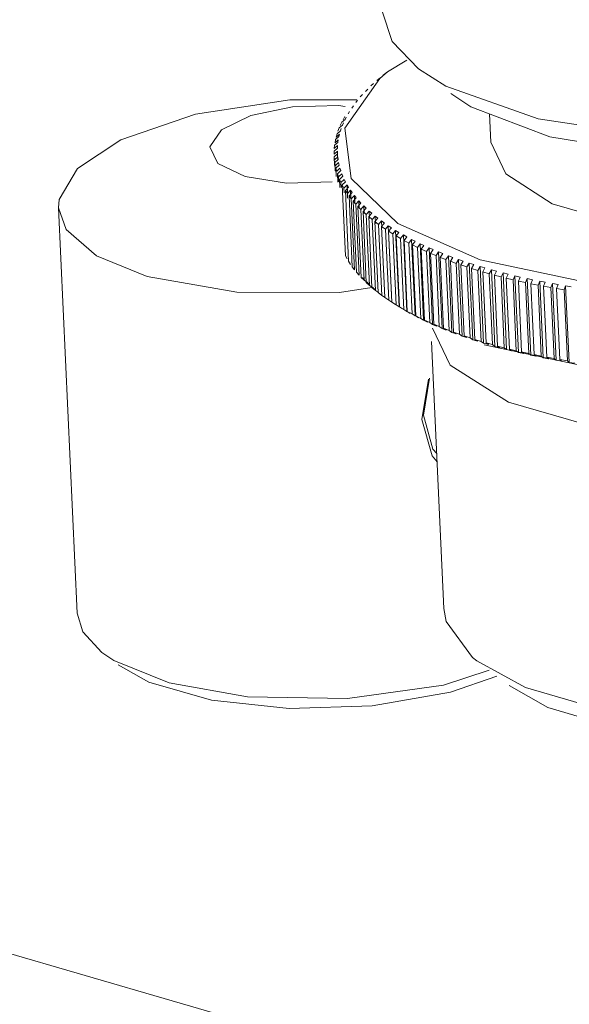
# Model space of a CAD drawing. Header units: millimetres. Extents: x 3925 to 5043, y -86 to 778.
# Tile 133 of 159: x 4812.94 to 4816.96, y 423.52 to 430.74. Entities that reach past the tile are written whole.
import ezdxf

# ---------------------------------------------------------------- set-up
doc = ezdxf.new("R2010")
doc.units = ezdxf.units.MM
doc.header["$LTSCALE"] = 46.255
doc.layers.add('140-155102-0DXF_CONTINUOUS_LINE', color=7, linetype='CONTINUOUS')

msp = doc.modelspace()

# ---------------------------------------------------------------- linework, layer by layer
at = {"layer": '140-155102-0DXF_CONTINUOUS_LINE', "color": 7, "linetype": 'Continuous', "lineweight": 0}
for p, q in [((4778.5974, 433.8627), (4850.4261, 412.9706)), ((4815.6653, 430.576), (4815.5914, 430.7972)), ((4815.8563, 430.3758), (4815.6653, 430.576)), ((4815.7726, 430.4381), (4815.631, 430.3539)), ((4815.631, 430.3539), (4815.5733, 430.3055)), ((4815.631, 430.3539), (4815.5983, 430.3279)), ((4815.5733, 430.3055), (4815.3188, 429.9398)), ((4815.5273, 430.2675), (4815.5088, 430.2504)), ((4815.5728, 430.3071), (4815.5529, 430.2902)), ((4815.4466, 430.187), (4815.4312, 430.1695)), ((4815.4852, 430.2274), (4815.4682, 430.2102)), ((4816.0934, 430.195), (4816.2404, 430.0983)), ((4814.9151, 430.1494), (4815.4064, 430.1488)), ((4815.4116, 430.1461), (4815.3978, 430.1286)), ((4815.3526, 430.0636), (4815.3419, 430.0459)), ((4815.3803, 430.105), (4815.368, 430.0873)), ((4816.2404, 430.0983), (4816.8169, 429.8786)), ((4816.3863, 429.8391), (4816.3768, 430.0463)), ((4815.2957, 429.9844), (4815.2845, 429.9605)), ((4815.3195, 430.0042), (4815.2957, 429.9844)), ((4815.3083, 429.9803), (4815.3008, 429.9624)), ((4815.3183, 430.0264), (4815.305, 430.0026)), ((4815.3286, 430.022), (4815.3195, 430.0042)), ((4815.2618, 429.9002), (4815.255, 429.8761)), ((4815.2859, 429.9206), (4815.2619, 429.9001)), ((4815.2769, 429.9423), (4815.2678, 429.9183)), ((4815.3008, 429.9625), (4815.2769, 429.9423)), ((4815.2918, 429.9385), (4815.2859, 429.9206)), ((4815.3188, 429.9398), (4815.3644, 429.5731)), ((4815.2674, 429.8369), (4815.2433, 429.8157)), ((4815.2506, 429.8579), (4815.2459, 429.8339)), ((4815.246, 429.8339), (4815.2701, 429.8547)), ((4815.2747, 429.8787), (4815.2507, 429.8579)), ((4815.255, 429.8761), (4815.279, 429.8966)), ((4815.2701, 429.8548), (4815.2674, 429.8369)), ((4815.279, 429.8966), (4815.2747, 429.8787)), ((4816.3864, 429.8391), (4816.4969, 429.6059)), ((4815.2396, 429.7736), (4815.2393, 429.7497)), ((4815.2394, 429.7497), (4815.2635, 429.7712)), ((4815.2638, 429.7951), (4815.2397, 429.7736)), ((4815.2641, 429.7535), (4815.2399, 429.7316)), ((4815.2432, 429.8157), (4815.2407, 429.7918)), ((4815.2408, 429.7918), (4815.2649, 429.8129)), ((4815.2635, 429.7712), (4815.2641, 429.7534)), ((4815.2649, 429.8129), (4815.2638, 429.7951)), ((4815.2641, 429.7535), (4815.266, 429.7119)), ((4815.2399, 429.7317), (4815.2418, 429.7078)), ((4815.2399, 429.7316), (4815.2428, 429.6692)), ((4815.2418, 429.7079), (4815.2659, 429.7297)), ((4815.2681, 429.712), (4815.244, 429.6898)), ((4815.244, 429.6899), (4815.248, 429.6662)), ((4815.244, 429.6898), (4815.2469, 429.6279)), ((4815.2481, 429.6662), (4815.2722, 429.6883)), ((4815.2659, 429.7297), (4815.2681, 429.712)), ((4815.2722, 429.6883), (4815.276, 429.6707)), ((4815.2519, 429.6483), (4815.2581, 429.6247)), ((4815.276, 429.6707), (4815.252, 429.6483)), ((4815.252, 429.6483), (4815.2548, 429.5869)), ((4815.2582, 429.6248), (4815.2822, 429.6472)), ((4815.2876, 429.6298), (4815.2637, 429.607)), ((4815.2822, 429.6473), (4815.2876, 429.6298)), ((4815.2637, 429.607), (4815.2721, 429.5836)), ((4815.2637, 429.607), (4815.2665, 429.5463)), ((4815.2721, 429.5837), (4815.296, 429.6065)), ((4815.2721, 429.5836), (4815.2738, 429.5467)), ((4815.2792, 429.566), (4815.2898, 429.5429)), ((4815.3031, 429.5891), (4815.2793, 429.566)), ((4815.2793, 429.566), (4815.282, 429.5062)), ((4815.2898, 429.5429), (4815.3136, 429.566)), ((4815.2898, 429.5429), (4815.2914, 429.5066)), ((4815.296, 429.6065), (4815.3031, 429.5891)), ((4815.3222, 429.5489), (4815.2986, 429.5254)), ((4815.3136, 429.5661), (4815.3222, 429.5489)), ((4815.3644, 429.5731), (4815.7055, 429.2416)), ((4816.4969, 429.6059), (4816.8353, 429.3876)), ((4815.2986, 429.5255), (4815.3112, 429.5026)), ((4815.2986, 429.5254), (4815.3225, 429.0058)), ((4815.3112, 429.5026), (4815.3129, 429.467)), ((4815.3113, 429.5026), (4815.3349, 429.526)), ((4815.3451, 429.5091), (4815.3217, 429.4853)), ((4815.3217, 429.4853), (4815.3365, 429.4627)), ((4815.3217, 429.4853), (4815.3456, 428.9656)), ((4815.3349, 429.526), (4815.3451, 429.5091)), ((4815.3349, 429.526), (4815.3376, 429.4681)), ((4815.3365, 429.4627), (4815.3599, 429.4865)), ((4815.3717, 429.4697), (4815.3485, 429.4456)), ((4815.3599, 429.4865), (4815.3718, 429.4697)), ((4815.3599, 429.4865), (4815.3626, 429.4291)), ((4815.3365, 429.4627), (4815.3381, 429.428)), ((4815.3485, 429.4456), (4815.3654, 429.4233)), ((4815.3485, 429.4456), (4815.3725, 428.926)), ((4815.3654, 429.4233), (4815.3887, 429.4474)), ((4815.3654, 429.4233), (4815.3893, 428.9036)), ((4815.379, 429.4065), (4815.398, 429.3845)), ((4815.402, 429.4309), (4815.3791, 429.4065)), ((4815.3791, 429.4065), (4815.403, 428.8868)), ((4815.3886, 429.4474), (4815.402, 429.4309)), ((4815.3887, 429.4474), (4815.3913, 429.3906)), ((4815.3981, 429.3845), (4815.421, 429.4089)), ((4815.4359, 429.3926), (4815.4133, 429.3679)), ((4815.421, 429.4089), (4815.436, 429.3926)), ((4815.421, 429.4089), (4815.4236, 429.3527)), ((4813.2234, 429.3577), (4813.36, 426.3885)), ((4815.398, 429.3845), (4815.422, 428.8648)), ((4815.4132, 429.3679), (4815.4343, 429.3463)), ((4815.4133, 429.3679), (4815.4372, 428.8483)), ((4815.4343, 429.3463), (4815.457, 429.371)), ((4815.4343, 429.3463), (4815.4582, 428.8266)), ((4815.451, 429.33), (4815.4742, 429.3087)), ((4815.4735, 429.355), (4815.4511, 429.33)), ((4815.4511, 429.33), (4815.475, 428.8103)), ((4815.457, 429.371), (4815.4735, 429.355)), ((4815.457, 429.371), (4815.4596, 429.3155)), ((4815.4742, 429.3087), (4815.4966, 429.3337)), ((4815.4965, 429.3337), (4815.5145, 429.318)), ((4815.4966, 429.3337), (4815.4991, 429.279)), ((4815.4742, 429.3087), (4815.4981, 428.789)), ((4815.4924, 429.2927), (4815.5176, 429.2718)), ((4815.5145, 429.318), (4815.4925, 429.2927)), ((4815.4925, 429.2927), (4815.5164, 428.7731)), ((4815.5176, 429.2719), (4815.5396, 429.2972)), ((4815.5176, 429.2718), (4815.5415, 428.7522)), ((4815.5591, 429.2818), (4815.5374, 429.2562)), ((4815.5374, 429.2562), (4815.5645, 429.2357)), ((4815.5374, 429.2562), (4815.5613, 428.7365)), ((4815.5396, 429.2972), (4815.5591, 429.2818)), ((4815.5396, 429.2972), (4815.5421, 429.2433)), ((4815.5645, 429.2357), (4815.5862, 429.2613)), ((4815.5861, 429.2613), (4815.6071, 429.2462)), ((4815.5862, 429.2613), (4815.5886, 429.2083)), ((4815.5645, 429.2357), (4815.5884, 428.716)), ((4815.6071, 429.2463), (4815.5858, 429.2204)), ((4815.5858, 429.2204), (4815.6148, 429.2004)), ((4815.5858, 429.2204), (4815.6097, 428.7007)), ((4815.6148, 429.2004), (4815.6361, 429.2263)), ((4815.6148, 429.2004), (4815.6387, 428.6807)), ((4815.6361, 429.2263), (4815.6585, 429.2115)), ((4815.6361, 429.2263), (4815.6385, 429.1742)), ((4815.6585, 429.2115), (4815.6376, 429.1854)), ((4815.6376, 429.1854), (4815.6685, 429.1659)), ((4815.6376, 429.1854), (4815.6615, 428.6657)), ((4815.6686, 429.1659), (4815.6894, 429.192)), ((4815.6894, 429.192), (4815.7132, 429.1777)), ((4815.6894, 429.192), (4815.7152, 428.6313)), ((4815.7132, 429.1777), (4815.6928, 429.1512)), ((4815.7055, 429.2416), (4816.3089, 428.9775)), ((4815.6401, 429.1386), (4815.6619, 428.6655)), ((4815.6685, 429.1659), (4815.6925, 428.6462)), ((4815.6927, 429.1512), (4815.7256, 429.1322)), ((4815.6928, 429.1512), (4815.7167, 428.6316)), ((4815.7256, 429.1322), (4815.746, 429.1586)), ((4815.7256, 429.1322), (4815.7495, 428.6125)), ((4815.746, 429.1587), (4815.7712, 429.1447)), ((4815.746, 429.1586), (4815.7718, 428.5979)), ((4815.7711, 429.1447), (4815.7512, 429.118)), ((4815.7512, 429.118), (4815.7859, 429.0995)), ((4815.7512, 429.118), (4815.7751, 428.5983)), ((4815.7859, 429.0995), (4815.8058, 429.1262)), ((4815.8058, 429.1262), (4815.8323, 429.1126)), ((4815.8058, 429.1262), (4815.8316, 428.5654)), ((4815.8323, 429.1126), (4815.8129, 429.0857)), ((4815.7859, 429.0995), (4815.8098, 428.5798)), ((4815.8128, 429.0857), (4815.8493, 429.0677)), ((4815.8129, 429.0857), (4815.8368, 428.566)), ((4815.8493, 429.0677), (4815.8687, 429.0946)), ((4815.8493, 429.0677), (4815.8732, 428.548)), ((4815.8687, 429.0947), (4815.8966, 429.0815)), ((4815.8687, 429.0946), (4815.8945, 428.5339)), ((4815.8966, 429.0815), (4815.8776, 429.0543)), ((4815.8776, 429.0543), (4815.9158, 429.0369)), ((4815.8776, 429.0543), (4815.9016, 428.5346)), ((4815.9158, 429.0369), (4815.9347, 429.0641)), ((4815.9158, 429.0369), (4815.9397, 428.5172)), ((4815.9347, 429.0641), (4815.9639, 429.0513)), ((4815.9347, 429.0641), (4815.9605, 428.5033)), ((4815.9638, 429.0514), (4815.9455, 429.0239)), ((4815.9854, 429.0071), (4816.0037, 429.0346)), ((4816.0037, 429.0346), (4816.0341, 429.0223)), ((4816.0037, 429.0346), (4816.0295, 428.4738)), ((4815.3352, 428.9829), (4815.3225, 429.0058)), ((4815.3604, 428.943), (4815.3456, 428.9656)), ((4815.9454, 429.0239), (4815.9854, 429.0071)), ((4815.9455, 429.0239), (4815.9694, 428.5043)), ((4815.9854, 429.0071), (4816.0093, 428.4874)), ((4816.0162, 428.9946), (4816.0578, 428.9784)), ((4816.0341, 429.0223), (4816.0163, 428.9946)), ((4816.0163, 428.9946), (4816.0402, 428.4749)), ((4816.0578, 428.9784), (4816.0756, 429.0061)), ((4816.0578, 428.9784), (4816.0818, 428.4587)), ((4816.0756, 429.0061), (4816.1072, 428.9942)), ((4816.0756, 429.0061), (4816.1014, 428.4453)), ((4816.0899, 428.9664), (4816.1332, 428.9508)), ((4816.1072, 428.9942), (4816.09, 428.9664)), ((4816.09, 428.9664), (4816.1139, 428.4467)), ((4816.1332, 428.9508), (4816.1503, 428.9787)), ((4816.1503, 428.9787), (4816.1831, 428.9673)), ((4816.1503, 428.9787), (4816.1762, 428.4179)), ((4816.1831, 428.9673), (4816.1665, 428.9392)), ((4816.3089, 428.9775), (4817.1155, 428.8067)), ((4815.3893, 428.9036), (4815.3724, 428.926)), ((4816.1332, 428.9508), (4816.1571, 428.4311)), ((4816.1664, 428.9392), (4816.2112, 428.9243)), ((4816.1665, 428.9392), (4816.1904, 428.4196)), ((4816.2112, 428.9243), (4816.2278, 428.9524)), ((4816.2112, 428.9243), (4816.2351, 428.4046)), ((4816.2277, 428.9524), (4816.2617, 428.9415)), ((4816.2278, 428.9524), (4816.2536, 428.3917)), ((4816.2617, 428.9416), (4816.2457, 428.9133)), ((4816.2457, 428.9133), (4816.2919, 428.899)), ((4816.2457, 428.9133), (4816.2696, 428.3936)), ((4816.2919, 428.899), (4816.3078, 428.9273)), ((4816.2919, 428.899), (4816.3158, 428.3793)), ((4816.3078, 428.9273), (4816.3428, 428.9169)), ((4816.3078, 428.9273), (4816.3337, 428.3666)), ((4816.3428, 428.9169), (4816.3275, 428.8884)), ((4816.3275, 428.8884), (4816.3752, 428.8749)), ((4816.3275, 428.8884), (4816.3514, 428.3688)), ((4816.3752, 428.8749), (4816.3904, 428.9034)), ((4816.3904, 428.9034), (4816.4265, 428.8935)), ((4816.3904, 428.9034), (4816.4162, 428.3426)), ((4816.4265, 428.8935), (4816.4119, 428.8648)), ((4815.422, 428.8648), (4815.4029, 428.8868)), ((4815.4582, 428.8266), (4815.4371, 428.8483)), ((4815.4618, 428.8319), (4815.4468, 428.8482)), ((4815.4828, 428.8103), (4815.4582, 428.8266)), ((4816.3752, 428.8749), (4816.3991, 428.3552)), ((4816.4118, 428.8648), (4816.4609, 428.852)), ((4816.4119, 428.8648), (4816.4358, 428.3452)), ((4816.4609, 428.852), (4816.4755, 428.8807)), ((4816.4609, 428.852), (4816.4848, 428.3323)), ((4816.4754, 428.8807), (4816.5125, 428.8713)), ((4816.4755, 428.8807), (4816.5013, 428.3199)), ((4816.4985, 428.8425), (4816.5489, 428.8303)), ((4816.5125, 428.8713), (4816.4986, 428.8425)), ((4816.4986, 428.8425), (4816.5225, 428.3228)), ((4816.5489, 428.8303), (4816.5628, 428.8592)), ((4816.5489, 428.8303), (4816.5728, 428.3106)), ((4816.5628, 428.8592), (4816.6008, 428.8504)), ((4816.5628, 428.8592), (4816.5886, 428.2984)), ((4816.6008, 428.8504), (4816.5876, 428.8214)), ((4816.5876, 428.8214), (4816.6392, 428.8099)), ((4816.5876, 428.8214), (4816.6115, 428.3017)), ((4816.6392, 428.81), (4816.6524, 428.839)), ((4816.6524, 428.839), (4816.6913, 428.8307)), ((4816.6524, 428.839), (4816.6782, 428.2782)), ((4816.6913, 428.8307), (4816.6788, 428.8016)), ((4816.7316, 428.7909), (4816.7441, 428.8201)), ((4816.744, 428.8201), (4816.7839, 428.8124)), ((4816.7441, 428.8201), (4816.7699, 428.2593)), ((4815.5163, 428.7749), (4815.2777, 428.7383)), ((4815.4981, 428.789), (4815.475, 428.8103)), ((4815.4993, 428.7942), (4815.4828, 428.8103)), ((4815.5224, 428.773), (4815.4981, 428.7891)), ((4815.5415, 428.7522), (4815.5164, 428.7731)), ((4815.5403, 428.7573), (4815.5223, 428.773)), ((4815.5654, 428.7364), (4815.5415, 428.7522)), ((4816.6392, 428.8099), (4816.6631, 428.2903)), ((4816.6788, 428.8016), (4816.7316, 428.7909)), ((4816.6788, 428.8016), (4816.7027, 428.2819)), ((4816.7316, 428.7909), (4816.7555, 428.2712)), ((4816.7838, 428.8124), (4816.7721, 428.7831)), ((4816.7721, 428.7831), (4816.8261, 428.7731)), ((4816.7721, 428.7831), (4816.7961, 428.2634)), ((4816.8261, 428.7732), (4816.8378, 428.8025)), ((4816.8261, 428.7731), (4816.85, 428.2535)), ((4816.8377, 428.8025), (4816.8784, 428.7954)), ((4816.8378, 428.8025), (4816.8636, 428.2417)), ((4816.8673, 428.7659), (4816.9224, 428.7567)), ((4816.8784, 428.7954), (4816.8674, 428.7659)), ((4816.8674, 428.7659), (4816.8913, 428.2462)), ((4816.9224, 428.7568), (4816.9333, 428.7862)), ((4816.9224, 428.7567), (4816.9463, 428.2371)), ((4816.9333, 428.7862), (4816.9747, 428.7797)), ((4816.9333, 428.7862), (4816.9591, 428.2255)), ((4815.5884, 428.716), (4815.5613, 428.7365)), ((4815.612, 428.7006), (4815.5884, 428.7161)), ((4815.6387, 428.6807), (4815.6097, 428.7007)), ((4815.6843, 428.6508), (4815.6388, 428.6807)), ((4815.6925, 428.6462), (4815.6615, 428.6657)), ((4815.7152, 428.6313), (4815.6925, 428.6462)), ((4815.7495, 428.6125), (4815.7166, 428.6316)), ((4815.7167, 428.6316), (4815.739, 428.6169)), ((4815.7718, 428.5979), (4815.7495, 428.6126)), ((4815.8098, 428.5798), (4815.7751, 428.5983)), ((4815.7751, 428.5983), (4815.7969, 428.5839)), ((4815.8316, 428.5654), (4815.8098, 428.5798)), ((4815.8732, 428.548), (4815.8367, 428.566)), ((4815.8368, 428.566), (4815.8581, 428.5518)), ((4815.8945, 428.5339), (4815.8732, 428.548)), ((4815.9224, 428.5207), (4815.8945, 428.5339)), ((4815.9397, 428.5172), (4815.9015, 428.5346)), ((4815.9016, 428.5346), (4815.9224, 428.5207)), ((4815.9605, 428.5033), (4815.9398, 428.5172)), ((4816.0898, 428.2045), (4815.9591, 428.4759)), ((4815.9897, 428.4906), (4815.9605, 428.5034)), ((4816.0093, 428.4874), (4815.9693, 428.5043)), ((4815.9694, 428.5043), (4815.9897, 428.4906)), ((4816.0295, 428.4738), (4816.0093, 428.4875)), ((4816.0599, 428.4615), (4816.0295, 428.4738)), ((4816.0818, 428.4587), (4816.0402, 428.4749)), ((4816.0402, 428.4749), (4816.0599, 428.4615)), ((4816.1014, 428.4453), (4816.0818, 428.4588)), ((4816.133, 428.4335), (4816.1014, 428.4453)), ((4816.1571, 428.4311), (4816.1139, 428.4467)), ((4816.1139, 428.4467), (4816.133, 428.4335)), ((4816.1762, 428.4179), (4816.1571, 428.4311)), ((4816.2089, 428.4066), (4816.1761, 428.418)), ((4816.2351, 428.4046), (4816.1904, 428.4196)), ((4816.1904, 428.4196), (4816.2089, 428.4066)), ((4816.2536, 428.3917), (4816.2351, 428.4047)), ((4816.2875, 428.3808), (4816.2536, 428.3917)), ((4816.3158, 428.3793), (4816.2696, 428.3936)), ((4816.2696, 428.3936), (4816.2875, 428.3808)), ((4816.043, 426.4227), (4815.953, 428.379)), ((4816.3337, 428.3666), (4816.3158, 428.3793)), ((4816.3686, 428.3562), (4816.3336, 428.3666)), ((4817.1441, 428.1834), (4816.3376, 428.3542)), ((4816.3991, 428.3552), (4816.3514, 428.3688)), ((4816.3514, 428.3688), (4816.3686, 428.3562)), ((4816.4162, 428.3426), (4816.3991, 428.3552)), ((4816.4523, 428.3328), (4816.4162, 428.3426)), ((4816.4848, 428.3323), (4816.4357, 428.3452)), ((4816.4358, 428.3452), (4816.4523, 428.3328)), ((4816.5013, 428.3199), (4816.4848, 428.3323)), ((4816.5383, 428.3106), (4816.5012, 428.3199)), ((4816.5728, 428.3106), (4816.5224, 428.3228)), ((4816.5225, 428.3228), (4816.5383, 428.3106)), ((4816.5886, 428.2984), (4816.5728, 428.3107)), ((4816.6266, 428.2897), (4816.5886, 428.2985)), ((4816.6631, 428.2903), (4816.6115, 428.3017)), ((4816.6115, 428.3017), (4816.6266, 428.2897)), ((4816.6782, 428.2782), (4816.6631, 428.2903)), ((4816.7171, 428.27), (4816.6782, 428.2782)), ((4816.7555, 428.2712), (4816.7027, 428.2819)), ((4816.7027, 428.2819), (4816.7171, 428.27)), ((4816.7699, 428.2593), (4816.7555, 428.2712)), ((4816.8097, 428.2516), (4816.7698, 428.2593)), ((4816.85, 428.2535), (4816.796, 428.2634)), ((4816.7961, 428.2634), (4816.8097, 428.2516)), ((4816.8636, 428.2417), (4816.85, 428.2535)), ((4816.9042, 428.2346), (4816.8635, 428.2417)), ((4816.9463, 428.2371), (4816.8913, 428.2462)), ((4816.8913, 428.2462), (4816.9042, 428.2346)), ((4816.5154, 427.933), (4816.0898, 428.2045)), ((4816.9591, 428.2255), (4816.9463, 428.2371)), ((4817.0005, 428.2189), (4816.9591, 428.2255)), ((4815.9304, 428.1026), (4815.8802, 427.8068)), ((4815.9379, 428.1103), (4815.8932, 427.8384)), ((4816.0388, 425.86), (4816.3737, 425.9708)), ((4816.0908, 425.8093), (4816.4294, 425.9281)), ((4816.5209, 425.8588), (4816.803, 425.6978))]:
    msp.add_line(p, q, dxfattribs=at)
for points in [[(4816.7321, 430.0085), (4816.0566, 430.249), (4815.8563, 430.3758)], [(4813.6787, 429.8562), (4814.2246, 430.0434), (4814.9151, 430.1494)], [(4819.9026, 430.1217), (4819.1789, 429.9568), (4818.3861, 429.8754), (4817.5462, 429.8869), (4816.7321, 430.0085)], [(4814.5892, 429.5859), (4814.3897, 429.6826), (4814.3303, 429.8041), (4814.4152, 429.9287), (4814.6308, 430.0339), (4814.935, 430.0974)], [(4814.935, 430.0974), (4815.2716, 430.1063), (4815.3202, 430.0984)], [(4813.2234, 429.3577), (4813.2271, 429.4175), (4813.3606, 429.645), (4813.6787, 429.8562)], [(4816.8169, 429.8786), (4817.5822, 429.754), (4818.4404, 429.7423), (4819.2869, 429.8448)], [(4815.2243, 429.5467), (4814.8907, 429.5373), (4814.5892, 429.5859)], [(4816.8353, 429.3876), (4817.3605, 429.2348), (4818.0091, 429.1661), (4818.703, 429.1895), (4819.3585, 429.3025), (4819.8964, 429.4912)], [(4813.8719, 428.8538), (4813.5, 429.0064), (4813.2796, 429.1979), (4813.2234, 429.3577)], [(4815.2777, 428.7383), (4814.5272, 428.7393), (4813.8719, 428.8538)], [(4819.659, 427.8286), (4818.8404, 427.6881), (4817.9836, 427.6588), (4817.1734, 427.7435), (4816.5154, 427.933)], [(4815.8802, 427.8068), (4815.9558, 427.5406), (4815.9935, 427.4981)], [(4815.8932, 427.8384), (4815.9625, 427.5909), (4815.9908, 427.5585)], [(4813.36, 426.3885), (4813.4012, 426.2529), (4813.5406, 426.1012)], [(4816.043, 426.4227), (4816.0601, 426.3275), (4816.2528, 426.0644), (4816.2838, 426.0396)], [(4813.5406, 426.1012), (4813.6286, 426.042), (4814.0333, 425.8776), (4814.6052, 425.7754), (4815.3379, 425.7639), (4816.0388, 425.86)], [(4813.6592, 426.0108), (4813.883, 425.8838), (4814.3426, 425.7502), (4814.9101, 425.69), (4815.5173, 425.7105), (4816.0908, 425.8093)], [(4816.2838, 426.0396), (4816.6411, 425.8429), (4817.2263, 425.6741)], [(4816.803, 425.6978), (4817.3911, 425.5252), (4818.118, 425.4466), (4818.8952, 425.4712), (4819.6405, 425.598), (4820.0109, 425.7276)]]:
    msp.add_lwpolyline(points, dxfattribs=at)

doc.saveas('drawing.dxf')
